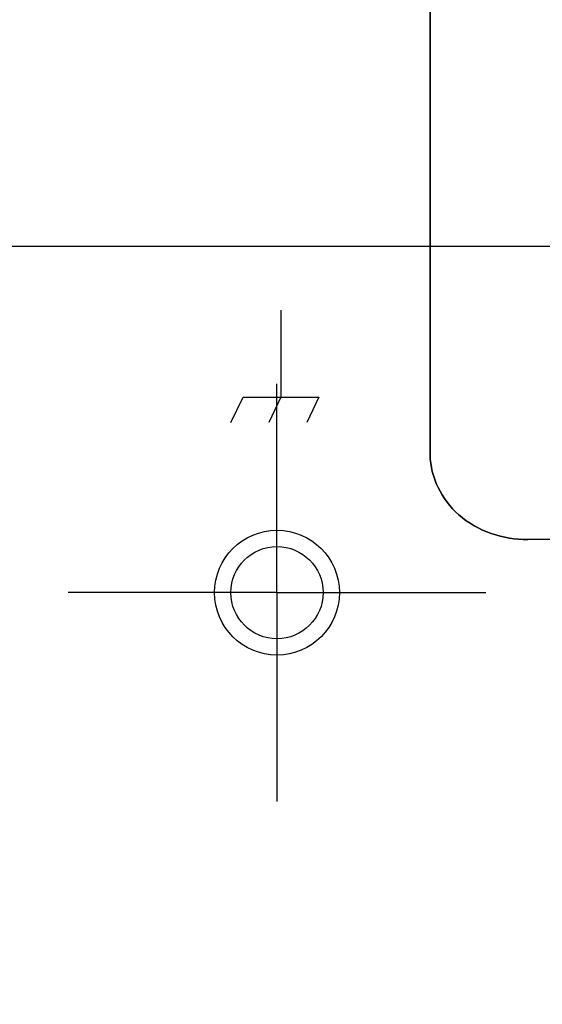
# Model space of a CAD drawing. Header units: inches. Extents: x 0 to 34, y 0 to 22.
# Tile 27 of 55: x 16.737 to 17.183, y 13.421 to 14.262. Entities that reach past the tile are written whole.
import ezdxf

# ---------------------------------------------------------------- set-up
doc = ezdxf.new("R2010")
doc.units = ezdxf.units.IN
doc.header["$LTSCALE"] = 1.87
doc.header["$MEASUREMENT"] = 0
doc.linetypes.add('CENTER', pattern=[0.6, 0.375, -0.075, 0.075, -0.075])
doc.layers.get('0').update_dxf_attribs({"linetype": 'CONTINUOUS'})
doc.layers.add('02___PRT_ALL_AXES', color=7, linetype='CONTINUOUS')
doc.layers.add('DIMENSIONS', color=7, linetype='CONTINUOUS')
doc.styles.get("Standard").update_dxf_attribs({"font": 'txt', "width": 0.8})
doc.dimstyles.new('DIMSTYLE_1', dxfattribs={"dimtxt": 0.125, "dimasz": 0.18, "dimexe": 0.125, "dimexo": 0.0625, "dimgap": 0.09, "dimtad": 0, "dimtih": 1, "dimtoh": 1, "dimlfac": 2, "dimzin": 4, "dimdsep": 46, "dimtxsty": 'STANDARD', "dimblk": '_FILLED', "dimblk1": '_FILLED', "dimblk2": '_FILLED', "dimcen": 0.09, "dimadec": 0, "dimazin": 0, "dimtfac": 1, "dimtofl": 0, "dimtmove": 0, "dimatfit": 3, "dimldrblk": '_FILLED', "dimfxl": 1, "dimtolj": 1, "dimtzin": 4, "dimarcsym": 0})

# ---------------------------------------------------------------- blocks, each defined once
blk = doc.blocks.new('*D0')
at = {"layer": 'DIMENSIONS', "color": 2, "linetype": 'CONTINUOUS'}
blk.add_line((14.15042, 15.05213), (12.19139, 15.05213), dxfattribs=at)
at = {"layer": 'DIMENSIONS', "color": 2, "linetype": 'CONTINUOUS', "insert": (12.12889, 15.11463), "char_height": 0.125, "width": 1.725, "attachment_point": 3, "line_spacing_factor": 0.9}
blk.add_mtext('3X 120.00{\\Ftxt.shx;\\W1.000000;\\H0.125000; }[4.724]', dxfattribs=at)
blk = doc.blocks.new('_FILLED')
at = {"color": 0, "linetype": 'BYBLOCK'}
blk.add_solid([(0, 0), (-1, 0.1736), (-1, -0.1736)], dxfattribs=at)
blk = doc.blocks.new('*D2')
at = {"layer": 'DIMENSIONS', "color": 2, "linetype": 'CONTINUOUS'}
blk.add_line((20.97104, 14.06788), (12.19139, 14.06788), dxfattribs=at)
at = {"layer": 'DIMENSIONS', "color": 2, "linetype": 'CONTINUOUS', "insert": (12.12889, 14.13038), "char_height": 0.125, "width": 1.625, "attachment_point": 3, "line_spacing_factor": 0.9}
blk.add_mtext('2X 70.00{\\Ftxt.shx;\\W1.000000;\\H0.125000; }[2.756]', dxfattribs=at)

msp = doc.modelspace()

# ---------------------------------------------------------------- linework, layer by layer
at = {"color": 40, "linetype": 'CONTINUOUS'}
for p, q in [((17.08774, 13.89007), (17.08774, 14.54571)), ((17.08775, 14.54571), (17.08775, 13.89007)), ((16.96043, 14.01377), (16.96043, 13.93942)), ((16.91776, 13.91787), (16.9281, 13.93942)), ((16.9281, 13.93942), (16.99275, 13.93942)), ((16.96043, 13.93942), (16.95008, 13.91787)), ((16.99275, 13.93942), (16.98241, 13.91787)), ((19.38404, 13.81789), (17.17107, 13.81789))]:
    msp.add_line(p, q, dxfattribs=at)
at = {"color": 7, "linetype": 'CONTINUOUS'}
msp.add_circle((16.95701, 13.7726), 0.03937, dxfattribs=at)
at = {"color": 40, "linetype": 'CONTINUOUS'}
for points, knots in [([(17.17107, 13.81789), (17.15021, 13.81789), (17.10845, 13.83078), (17.08774, 13.87121), (17.08774, 13.89007)], [0, 0, 0, 0, 0.525281, 1, 1, 1, 1]), ([(17.08775, 13.89007), (17.08775, 13.87121), (17.10846, 13.83077), (17.15021, 13.81789), (17.17108, 13.81789)], [0, 0, 0, 0, 0.474704, 1, 1, 1, 1])]:
    msp.add_open_spline(points, degree=3, knots=knots, dxfattribs=at)
at = {"layer": '02___PRT_ALL_AXES', "color": 7, "linetype": 'CENTER'}
for q in [(16.95701, 13.95085), (16.77876, 13.7726), (16.95701, 13.59435), (17.13526, 13.7726)]:
    msp.add_line((16.95701, 13.7726), q, dxfattribs=at)
at = {"layer": '02___PRT_ALL_AXES', "color": 7, "linetype": 'CONTINUOUS'}
msp.add_circle((16.95701, 13.7726), 0.05325, dxfattribs=at)

# ---------------------------------------------------------------- dimensions: what is measured, and where the dimension line sits
at = {"layer": 'DIMENSIONS', "color": 2, "linetype": 'CONTINUOUS'}
for feature_location, offset, origin, text, picture, middle in [((14.15042, 15.05213), (-1.95902, 0), (18.67773, 12.68992), '3X <>', '*D0', (11.26639, 15.05213)), ((20.97104, 14.06788), (-8.77964, 0), (21.03354, 12.68992), '2X <>', '*D2', (11.31639, 14.06788))]:
    dim = msp.add_ordinate_dim(feature_location=feature_location, offset=offset, dtype=0, origin=origin, text=text, dimstyle='DIMSTYLE_1', override={"dimtad": 1, "dimtih": 0, "dimtoh": 0}, dxfattribs=at)
    dim.commit()
    dim.dimension.update_dxf_attribs({"geometry": picture, "text_midpoint": middle})

doc.saveas('drawing.dxf')
